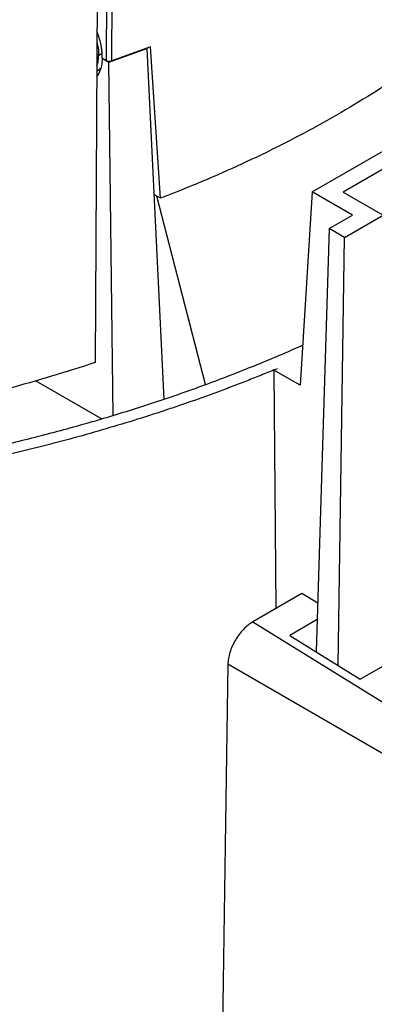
# Model space of a CAD drawing. Header units: millimetres. Extents: x 224 to 956, y 38 to 794.
# Tile 119 of 131: x 899 to 915, y 654 to 699. Entities that reach past the tile are written whole.
import ezdxf

# ---------------------------------------------------------------- set-up
doc = ezdxf.new("R2010")
doc.units = ezdxf.units.MM

msp = doc.modelspace()

# ---------------------------------------------------------------- linework, layer by layer
at = {"color": 179, "linetype": 'Continuous', "lineweight": 25}
for p, q in [((902.454, 700.774), (902.365, 683.397)), ((902.88, 697.303), (902.901, 700.508)), ((903.124, 697.285), (903.145, 700.491)), ((912.364, 691.256), (925.799, 699.012)), ((904.906, 697.93), (903.124, 697.285)), ((905.373, 690.962), (904.906, 697.93)), ((925.812, 698.188), (913.791, 691.249)), ((902.689, 697.413), (902.88, 697.303)), ((902.689, 697.413), (902.998, 697.235)), ((902.998, 697.235), (904.741, 697.861)), ((904.741, 697.861), (905.527, 681.709)), ((903.192, 680.962), (902.998, 697.235)), ((902.434, 696.834), (902.612, 696.937)), ((905.373, 690.962), (905.099, 691.12)), ((912.364, 691.256), (911.815, 682.351)), ((914.215, 690.187), (912.364, 691.256)), ((913.791, 691.249), (915.629, 690.187)), ((907.452, 682.385), (905.2, 691.061)), ((913.143, 689.568), (914.215, 690.187)), ((913.85, 689.16), (915.629, 690.187)), ((913.143, 689.568), (912.553, 670.067)), ((913.85, 689.16), (913.143, 689.568)), ((913.555, 669.449), (913.85, 689.16)), ((910.6, 683.052), (910.599, 682.995)), ((910.599, 682.995), (910.68, 672.058)), ((910.6, 683.052), (910.758, 683.119)), ((911.815, 682.351), (910.6, 683.052)), ((899.637, 682.559), (902.668, 680.809)), ((911.892, 672.757), (909.629, 671.451)), ((912.621, 672.307), (911.892, 672.757)), ((909.629, 671.451), (923.415, 662.937)), ((912.598, 671.561), (911.325, 670.826)), ((911.325, 670.826), (914.576, 668.818)), ((914.576, 668.818), (917.122, 670.287)), ((908.478, 669.503), (908.145, 647.691)), ((922.509, 661.403), (908.478, 669.503))]:
    msp.add_line(p, q, dxfattribs=at)
at = {"color": 8, "linetype": 'Continuous', "lineweight": 25}
for p in [(902.437, 697.591), (902.684, 697.633)]:
    msp.add_line(p, (902.526, 697.542), dxfattribs=at)
at = {"color": 179, "linetype": 'Continuous', "lineweight": 25}
for points, knots in [([(920.227, 699.536), (919.781, 699.16), (918.891, 698.407), (917.446, 697.323), (915.925, 696.275), (914.323, 695.268), (912.655, 694.308), (910.926, 693.397), (909.14, 692.537), (907.294, 691.719), (906.013, 691.214), (905.373, 690.962)], [0, 0, 0, 0, 0.112, 0.224, 0.336, 0.447999, 0.559999, 0.669999, 0.78, 0.89, 1, 1, 1, 1]), ([(902.689, 697.413), (902.689, 697.477), (902.69, 697.599), (902.674, 697.779), (902.649, 697.942), (902.62, 698.086), (902.573, 698.273), (902.519, 698.456), (902.46, 698.594), (902.443, 698.635)], [0, 0, 0, 0, 0.168225, 0.318903, 0.452022, 0.56758, 0.665572, 0.901813, 1, 1, 1, 1]), ([(902.44, 698.159), (902.464, 698.063), (902.518, 697.848), (902.523, 697.651), (902.526, 697.542)], [0, 0, 0, 0, 0.4475755, 1, 1, 1, 1]), ([(902.689, 697.413), (902.681, 697.293), (902.664, 697.053), (902.574, 696.767), (902.476, 696.63), (902.432, 696.57)], [0, 0, 0, 0, 0.358691, 0.717375, 1, 1, 1, 1]), ([(902.435, 697.057), (902.457, 697.116), (902.512, 697.258), (902.521, 697.437), (902.526, 697.542)], [0, 0, 0, 0, 0.418101, 1, 1, 1, 1]), ([(902.88, 697.303), (902.898, 697.294), (902.932, 697.278), (902.997, 697.268), (903.064, 697.269), (903.104, 697.28), (903.124, 697.285)], [0, 0, 0, 0, 0.257939, 0.500238, 0.742283, 1, 1, 1, 1]), ([(910.599, 683.053), (910.382, 682.964), (909.948, 682.786), (909.29, 682.526), (908.626, 682.27), (907.956, 682.02), (907.056, 681.693), (906.144, 681.377), (904.5, 680.832), (902.325, 680.168), (899.335, 679.373), (896.274, 678.675), (893.15, 678.077), (889.974, 677.578), (885.683, 677.05), (880.234, 676.648), (873.645, 676.585), (867.083, 676.943), (860.631, 677.717), (854.366, 678.897), (848.364, 680.47), (842.701, 682.415), (838.319, 684.328), (835.051, 686.018), (832.724, 687.362), (830.53, 688.778), (828.475, 690.262), (826.564, 691.809), (825.157, 693.094), (824.167, 694.081), (823.533, 694.746), (822.925, 695.42), (822.34, 696.101), (821.973, 696.561), (821.789, 696.791)], [0, 0, 0, 0, 0.0076, 0.015197, 0.022791, 0.030383, 0.037976, 0.053168, 0.06077, 0.092083, 0.123397, 0.154711, 0.186025, 0.217339, 0.248653, 0.311256, 0.37386, 0.436464, 0.499068, 0.561671, 0.624275, 0.686879, 0.749482, 0.780796, 0.81211, 0.843424, 0.874738, 0.906052, 0.937366, 0.949899, 0.962422, 0.974943, 0.987467, 1, 1, 1, 1]), ([(834.471, 687.012), (835.087, 686.666), (836.319, 685.972), (838.265, 684.993), (840.279, 684.06), (842.363, 683.181), (844.498, 682.36), (846.681, 681.598), (848.905, 680.896), (851.179, 680.249), (853.514, 679.656), (855.905, 679.12), (858.35, 678.641), (860.829, 678.226), (863.337, 677.873), (865.854, 677.587), (868.376, 677.365), (870.896, 677.207), (873.426, 677.112), (875.976, 677.081), (878.541, 677.113), (881.117, 677.211), (883.682, 677.375), (886.233, 677.603), (888.749, 677.895), (891.226, 678.247), (893.659, 678.658), (896.059, 679.129), (898.436, 679.663), (900.784, 680.26), (903.099, 680.92), (905.36, 681.638), (907.567, 682.411), (909.692, 683.24), (911.146, 683.841), (911.866, 684.176), (911.929, 684.206)], [0, 0, 0, 0, 0.0304303, 0.0608606, 0.0912909, 0.1217212, 0.1521514, 0.1820384, 0.2119254, 0.2418124, 0.2716993, 0.3021296, 0.3325599, 0.3629902, 0.3934205, 0.4238508, 0.4537378, 0.4836247, 0.5135117, 0.5433987, 0.573829, 0.6042593, 0.6346896, 0.6651198, 0.6955501, 0.7254371, 0.7553241, 0.785211, 0.815098, 0.8455283, 0.8759586, 0.9063889, 0.9368192, 0.9672495, 0.9971365, 1, 1, 1, 1]), ([(902.365, 683.397), (901.7, 683.182), (900.369, 682.753), (898.315, 682.174), (896.222, 681.642), (894.091, 681.164), (891.926, 680.739), (889.731, 680.368), (887.511, 680.053), (885.269, 679.794), (883.011, 679.586), (881.495, 679.496), (880.737, 679.451)], [0, 0, 0, 0, 0.1, 0.2, 0.3, 0.4, 0.5, 0.6, 0.7, 0.8, 0.9, 1, 1, 1, 1]), ([(909.629, 671.451), (909.555, 671.403), (909.406, 671.308), (909.192, 671.108), (908.993, 670.875), (908.818, 670.613), (908.673, 670.333), (908.565, 670.048), (908.494, 669.764), (908.483, 669.59), (908.478, 669.503)], [0, 0, 0, 0, 0.125, 0.250001, 0.375001, 0.5, 0.625001, 0.75, 0.875, 1, 1, 1, 1])]:
    msp.add_open_spline(points, degree=3, knots=knots, dxfattribs=at)

doc.saveas('drawing.dxf')
